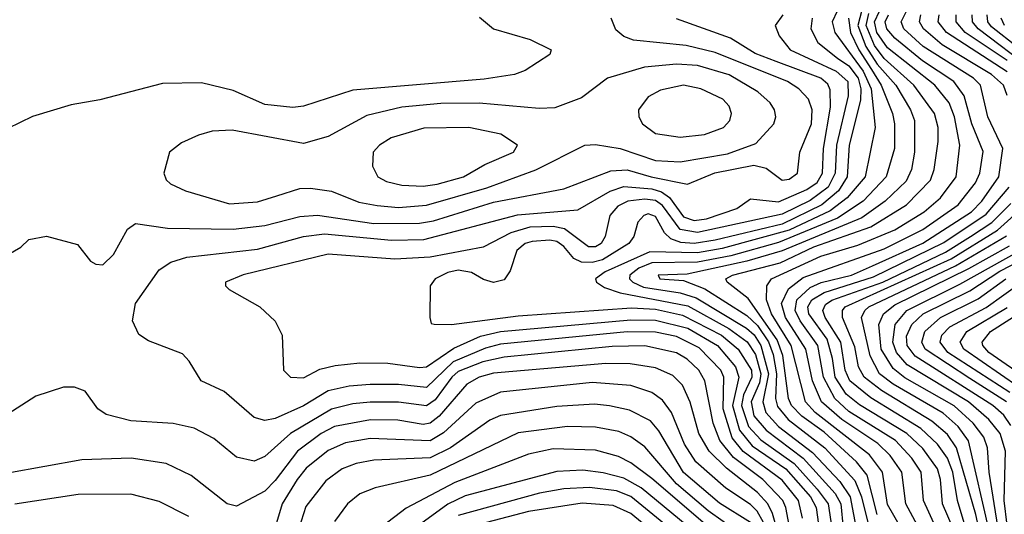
# Model space of a CAD drawing. Extents: x 997028 to 1115134, y 536408 to 618974.
# Tile 55 of 256: x 1021119 to 1023916, y 557646 to 559051. Entities that reach past the tile are written whole.
import ezdxf

# ---------------------------------------------------------------- set-up
doc = ezdxf.new("R2010")
doc.units = 0

msp = doc.modelspace()

# ---------------------------------------------------------------- linework, layer by layer
at = {"layer": '0CON10XD'}
for points in [[(1023287.2, 559065), (1023265.4, 559035), (1023277.2, 559005), (1023308.4, 558965), (1023438.4, 558905), (1023471.5, 558875), (1023472.5, 558835), (1023439.5, 558695), (1023436.1, 558615), (1023416.1, 558575), (1023365, 558537.7), (1023285, 558498.1), (1023045, 558446.5), (1022995, 558455.3), (1022945, 558522.8), (1022925, 558537.3), (1022895, 558541), (1022846.4, 558535), (1022818.8, 558521.2), (1022796, 558495), (1022782.2, 558435), (1022770.7, 558415), (1022755, 558405.6), (1022735, 558405.9), (1022667.2, 558457.2), (1022635, 558463.4), (1022568.5, 558461.5), (1022514.1, 558445.9), (1022435.7, 558404.3), (1022285, 558376.2), (1022185, 558370.6), (1021995, 558385.2), (1021754.1, 558325.9), (1021703.3, 558305), (1021703.3, 558295), (1021714.2, 558284.2), (1021801.2, 558235), (1021844.5, 558194.5), (1021864.4, 558155), (1021868.6, 558055), (1021888, 558035), (1021925, 558033.7), (1021971.6, 558058.4), (1022015, 558068.9), (1022085, 558076.3), (1022164.4, 558075.6), (1022255, 558062.8), (1022275, 558064.8), (1022352.5, 558117.5), (1022428.2, 558151.8), (1022485, 558165.3), (1022855, 558198.3), (1022925, 558197.2), (1023016.8, 558175), (1023101.5, 558125), (1023152.2, 558065), (1023161.8, 558035), (1023144, 557955), (1023164.2, 557885), (1023200.1, 557840.1), (1023295.5, 557775), (1023365.5, 557695), (1023381.5, 557665), (1023394.6, 557575.4)], [(1023441.4, 559075), (1023427.2, 559045), (1023434.9, 559015), (1023515.8, 558905), (1023537.9, 558855), (1023549.3, 558745), (1023520.9, 558605), (1023469.6, 558545), (1023422.1, 558507.9), (1023305, 558453.4), (1023215, 558428), (1023115, 558400.5), (1023045, 558388.5), (1022908.8, 558391.2), (1022782.2, 558335), (1022755.3, 558315), (1022757.3, 558305), (1022780.1, 558290.1), (1022825.1, 558275.1), (1023017.7, 558237.7), (1023134.1, 558174), (1023185.7, 558135.7), (1023209.4, 558099.4), (1023224.4, 558045), (1023220.4, 558019.6), (1023197.2, 557965), (1023205, 557925.5), (1023239.9, 557885), (1023344.9, 557805), (1023435.7, 557705), (1023452.2, 557675), (1023458.4, 557605)], [(1023511.6, 559078.4), (1023500.5, 559035), (1023523.1, 558975), (1023555, 558925.1), (1023608.6, 558865), (1023650.1, 558795), (1023661.4, 558765), (1023661.3, 558675), (1023652.3, 558625), (1023637.6, 558592.4), (1023578.3, 558535), (1023511.8, 558488.2), (1023285, 558394), (1023185.3, 558364.7), (1023015, 558328.2), (1022933.3, 558325), (1022938, 558315), (1023005, 558310.2), (1023066, 558286), (1023185, 558210.5), (1023215, 558182.1), (1023246.1, 558136.1), (1023259.7, 558099.7), (1023269.3, 558045), (1023266.3, 557975), (1023271.6, 557951.6), (1023302.1, 557915), (1023406.4, 557835), (1023491.3, 557741.3), (1023511, 557695), (1023533.3, 557603.3)], [(1023555, 557644.8), (1023526.6, 557756.6), (1023496.5, 557795), (1023405, 557878.8), (1023341.3, 557925), (1023312, 557955), (1023303.5, 557975), (1023287.1, 558097.1), (1023271.3, 558141.3), (1023189.1, 558259.1), (1023129.3, 558305), (1023125.4, 558315), (1023143.8, 558325), (1023279.4, 558360.6), (1023375, 558405.5), (1023537.6, 558462.4), (1023638.1, 558525), (1023706.6, 558595), (1023717.5, 558625), (1023728.1, 558705), (1023728.2, 558745), (1023718.5, 558785), (1023659, 558865), (1023575, 558940.4), (1023547.3, 558977.3), (1023523.6, 559035), (1023531.1, 559068.9)], [(1023646.5, 557566.5), (1023585, 557673.1), (1023570.8, 557765), (1023533, 557815), (1023379.3, 557935), (1023351.4, 557965), (1023311.3, 558125), (1023255.1, 558215), (1023240.7, 558255), (1023241.9, 558295), (1023255.3, 558315), (1023395, 558378.9), (1023500, 558410), (1023605.8, 558454.2), (1023688.7, 558505), (1023735.5, 558545), (1023780, 558605), (1023790.2, 558695), (1023774.7, 558775), (1023760, 558815), (1023719, 558865), (1023585, 558971.2), (1023554.3, 559015), (1023547.3, 559045), (1023561.6, 559075)], [(1023696.1, 557565), (1023636.5, 557675), (1023625.4, 557765), (1023592.4, 557812.4), (1023557.3, 557847.3), (1023455, 557914.9), (1023397.2, 557965), (1023371, 558025), (1023352.7, 558115), (1023294.9, 558205), (1023282.9, 558245), (1023303.5, 558286.5), (1023345, 558319), (1023575, 558400.3), (1023685, 558455.1), (1023785.2, 558525), (1023835, 558587.9), (1023846.9, 558615), (1023856.4, 558676.4), (1023823.8, 558755), (1023802.7, 558835), (1023773.1, 558875), (1023683.8, 558933.8), (1023605, 558998.6), (1023582.7, 559025), (1023578.2, 559045), (1023587.7, 559065)], [(1023741.8, 557565), (1023687.2, 557685), (1023679.9, 557765), (1023653.8, 557805), (1023606.8, 557855), (1023475, 557937.8), (1023434.6, 557974.6), (1023402.9, 558035), (1023386.2, 558125), (1023336, 558195), (1023322.2, 558225), (1023327.1, 558255), (1023365, 558290.6), (1023395.7, 558304.3), (1023481.8, 558325), (1023541.8, 558351.8), (1023685, 558416.5), (1023823.3, 558505), (1023852.4, 558535), (1023900.7, 558605), (1023912.6, 558685), (1023869.8, 558775), (1023848.5, 558865), (1023828.8, 558885), (1023686.3, 558975), (1023630.8, 559025), (1023622.9, 559045), (1023638.2, 559075)], [(1023925, 558835.7), (1023914.5, 558865), (1023879.7, 558895), (1023739.6, 558979.6), (1023686.5, 559025), (1023675.4, 559045), (1023678.9, 559065)], [(1023925, 558902.9), (1023752.2, 559015), (1023728.9, 559045), (1023731, 559065)], [(1023925, 558935.1), (1023805.1, 559015), (1023779.4, 559045), (1023779.8, 559065)], [(1023995, 558909.9), (1023841.9, 559025), (1023826.5, 559045), (1023825.1, 559065)], [(1023955, 558971.7), (1023880.5, 559030.5), (1023870, 559045), (1023867.6, 559065)], [(1022425, 559058.6), (1022465.4, 559025.4), (1022568.8, 558995), (1022628.8, 558965), (1022625, 558952.5), (1022555, 558906.9), (1022525, 558895.6), (1022438.2, 558881.8), (1022065, 558851), (1021925, 558805.4), (1021895, 558802), (1021815, 558810), (1021725, 558850), (1021635, 558871.8), (1021525, 558869.5), (1021346.4, 558823.6), (1021265, 558809.2), (1021155, 558776), (1021085, 558742)], [(1021355, 558354.3), (1021385, 558384.2), (1021425, 558456), (1021447.9, 558472.1), (1021539.1, 558459.1), (1021725, 558456.1), (1021815, 558466.5), (1021915, 558491.7), (1021965, 558495.5), (1022125, 558472), (1022255, 558472.8), (1022295, 558480), (1022465, 558532.5), (1022665, 558570.5), (1022798.1, 558621.9), (1022845, 558624.4), (1022912.7, 558605), (1023016.6, 558583.4), (1023093.6, 558616.4), (1023205, 558638.2), (1023239.5, 558629.5), (1023285, 558595.2), (1023305, 558597.7), (1023329.2, 558615), (1023335.3, 558675), (1023368.3, 558755), (1023370.9, 558795), (1023360.5, 558825), (1023332.8, 558855), (1023300.7, 558875), (1023095, 558958.2), (1023012.5, 558977.5), (1022862.8, 558992.8), (1022835, 559002.9), (1022812.6, 559022.6), (1022799.6, 559055)], [(1023343.1, 557635), (1023331.4, 557685), (1023285, 557742.5), (1023174.3, 557824.3), (1023143.1, 557863.1), (1023117.4, 557945), (1023119.4, 558035), (1023110.8, 558055), (1023049.1, 558119.1), (1022985, 558150.7), (1022925, 558162.8), (1022845, 558164), (1022485, 558128.8), (1022442.1, 558117.9), (1022350.9, 558079.1), (1022275, 558005.9), (1022195, 558014.4), (1022115, 558014.6), (1022055, 558010), (1021995, 557996.3), (1021925, 557953.6), (1021845, 557917.9), (1021815, 557912.6), (1021785, 557920.5), (1021699.4, 557995), (1021634.5, 558024.5), (1021600.6, 558080.6), (1021581.2, 558101.2), (1021485, 558138.5), (1021457, 558157), (1021439.1, 558195), (1021448.2, 558245), (1021515, 558340.6), (1021548, 558362), (1021593.3, 558376.7), (1021795, 558399.5), (1021925, 558434.6), (1021985, 558442.6), (1022175.1, 558424.9), (1022266.8, 558426.8), (1022533.2, 558496.8), (1022705, 558510.6), (1022796.4, 558563.6), (1022835, 558577), (1022915, 558570.2), (1022942, 558562), (1022965.4, 558545.4), (1023005, 558491.2), (1023035, 558480.3), (1023070, 558485), (1023156.4, 558515), (1023195, 558542.5), (1023275, 558533.9), (1023355, 558568.4), (1023385, 558588.2), (1023400.1, 558615), (1023402.8, 558685), (1023422.4, 558802.4), (1023421.8, 558851.8), (1023415, 558867.5), (1023394.8, 558885), (1023268, 558932), (1023208.6, 558955), (1023138.8, 558998.8), (1022985, 559053.3)], [(1023370.3, 559055), (1023366.6, 559025), (1023386.5, 558986.5), (1023442.2, 558942.2), (1023475, 558919.6), (1023500.8, 558885), (1023508.6, 558855), (1023508, 558822), (1023476.1, 558695), (1023470, 558605), (1023445.4, 558564.6), (1023398.2, 558525), (1023285, 558470.5), (1023095, 558424.2), (1023035, 558415.5), (1022997.6, 558417.6), (1022968.8, 558428.8), (1022950.6, 558445), (1022925, 558491.9), (1022905, 558499.7), (1022892.2, 558495), (1022875, 558476.2), (1022863.8, 558435), (1022850, 558415), (1022775, 558369), (1022745, 558360.9), (1022715, 558362), (1022693, 558373), (1022665, 558406.8), (1022645, 558420.9), (1022625, 558424.9), (1022575, 558420.5), (1022555, 558414.8), (1022531.5, 558395), (1022512.8, 558337.2), (1022495, 558312), (1022465, 558304.2), (1022436.8, 558313.2), (1022402.3, 558332.3), (1022365, 558339), (1022335, 558332.3), (1022299.5, 558315), (1022285.5, 558294.5), (1022283.8, 558205), (1022288.3, 558188.3), (1022296.2, 558186.2), (1022345.4, 558185.4), (1022535, 558209.4), (1022857.6, 558232.4), (1022925, 558228.8), (1023001.9, 558211.9), (1023112.5, 558155), (1023160.3, 558115), (1023197.9, 558055), (1023198.7, 558035), (1023175.3, 557984.7), (1023169.3, 557955), (1023189.8, 557895), (1023225, 557857.4), (1023319.8, 557789.8), (1023385, 557717.4), (1023416.4, 557675), (1023431.2, 557575)], [(1023474.2, 559055), (1023479.5, 559015), (1023502.9, 558965), (1023539.1, 558909.1), (1023566.2, 558865), (1023598.6, 558785), (1023604.9, 558755), (1023604.6, 558685), (1023580.8, 558605), (1023515, 558535.1), (1023442.9, 558487.1), (1023275, 558418.3), (1023139.6, 558380.4), (1023045, 558362.5), (1022915, 558359.8), (1022878, 558345), (1022852.3, 558325), (1022851.5, 558315), (1022860.8, 558305), (1022891.1, 558291.1), (1022995.3, 558275.3), (1023041.1, 558261.1), (1023184.1, 558175), (1023205.4, 558155.4), (1023225, 558125), (1023246.5, 558045), (1023230.5, 557965), (1023239.3, 557935), (1023275.3, 557895.3), (1023371.7, 557821.7), (1023449.3, 557739.3), (1023478.8, 557695), (1023497.1, 557595)], [(1023916.6, 559035), (1023907.6, 559055)], [(1022195, 558517.1), (1022275, 558524.1), (1022446.1, 558573.8), (1022585.1, 558624.9), (1022725, 558694.5), (1022755, 558696.2), (1022825, 558685.2), (1022925, 558650.9), (1022995, 558647), (1023129.9, 558670), (1023210.8, 558699.2), (1023261.6, 558755), (1023267.1, 558775), (1023263.4, 558795), (1023250.7, 558815), (1023216.2, 558846.2), (1023135, 558894.3), (1023045, 558920.6), (1022985, 558924.6), (1022894.1, 558915.9), (1022788.6, 558885), (1022715, 558829.1), (1022639.5, 558800.5), (1022595, 558799.2), (1022424, 558814), (1022315, 558812.6), (1022205, 558802.7), (1022105, 558778.5), (1021995, 558718.9), (1021925, 558699.4), (1021722.4, 558737.6), (1021665.9, 558734.1), (1021627.1, 558722.9), (1021578.9, 558701.1), (1021544.2, 558675), (1021528.1, 558615), (1021535, 558596), (1021547.1, 558585), (1021590, 558565), (1021715, 558527.7), (1021795, 558534), (1021849.8, 558550.2), (1021915, 558571.9), (1021945, 558572.4), (1022005, 558563.4), (1022082.9, 558532.9), (1022135, 558522.7), (1022195, 558517.1)], [(1022995, 558717.7), (1023065, 558724.8), (1023118.2, 558745), (1023136.7, 558765), (1023140.9, 558785), (1023134.7, 558805), (1023116.9, 558825), (1023054.3, 558855), (1023005, 558865.2), (1022939.4, 558850.6), (1022905, 558831.5), (1022876.9, 558795), (1022877.7, 558775), (1022888.2, 558755), (1022925, 558727.5), (1022995, 558717.7)], [(1022265, 558578.3), (1022305, 558584), (1022380, 558605), (1022440.2, 558639.8), (1022522.2, 558675), (1022533.1, 558695), (1022486, 558726), (1022394.8, 558744.8), (1022266.7, 558743.3), (1022174.2, 558715.8), (1022140.9, 558695), (1022123.6, 558675), (1022121.5, 558635), (1022136.5, 558605), (1022161.4, 558591.4), (1022205, 558580.9), (1022265, 558578.3)], [(1023771.2, 557605), (1023741.2, 557675), (1023735.3, 557745), (1023726.5, 557775), (1023685, 557832.7), (1023639.1, 557875), (1023505, 557956.7), (1023467.3, 557987.3), (1023436.3, 558035), (1023428, 558088), (1023413.1, 558143.1), (1023361.2, 558215), (1023358, 558235), (1023369.3, 558255), (1023405, 558276.3), (1023545, 558320.4), (1023745, 558417.9), (1023865, 558498.4), (1023930.1, 558575)], [(1023927.6, 557195), (1023895.3, 557265), (1023835, 557351.3), (1023814.6, 557395), (1023824.7, 557504.7), (1023819.6, 557565), (1023783, 557685), (1023770.4, 557765), (1023755, 557804.8), (1023727, 557845), (1023679.1, 557889.1), (1023536.9, 557976.9), (1023477.5, 558025), (1023463.9, 558055), (1023452.3, 558135), (1023407.5, 558205), (1023400.7, 558225), (1023408, 558242), (1023426.1, 558253.9), (1023571.1, 558305), (1023749.4, 558390.6), (1023820.4, 558435), (1023881, 558475), (1023935, 558529)], [(1023939.5, 557265), (1023836, 557395), (1023834.8, 557415.2), (1023853.4, 557495), (1023850.4, 557575), (1023835.9, 557645), (1023780.5, 557835), (1023755, 557872), (1023710.6, 557910.6), (1023567.4, 557997.4), (1023518.4, 558035), (1023501.7, 558065), (1023491.4, 558121.4), (1023457.1, 558205), (1023457.1, 558225), (1023464.2, 558235), (1023765, 558371.9), (1023896.9, 558453.1), (1023944.4, 558495.6)], [(1021086, 558384), (1021122.5, 558405), (1021145, 558426.7), (1021195, 558436.2), (1021282.7, 558412.7), (1021320, 558365), (1021335, 558356), (1021355, 558354.3)], [(1023943.6, 557325), (1023875.1, 557395), (1023869.9, 557415), (1023873.8, 557435), (1023879.7, 557505), (1023874.5, 557595), (1023814.5, 557854.5), (1023785.4, 557895), (1023742.7, 557932.7), (1023600.8, 558015), (1023562, 558045), (1023535.7, 558095.7), (1023510.9, 558205), (1023519.7, 558225), (1023531.7, 558235), (1023778, 558352), (1023922.6, 558437.4)], [(1023926, 557406), (1023916.2, 557426.2), (1023907, 557475), (1023899, 557605), (1023873.3, 557765), (1023868.5, 557835), (1023857.9, 557865), (1023827.5, 557905), (1023774.1, 557954.1), (1023633.5, 558033.5), (1023600.3, 558060.3), (1023567, 558115), (1023559.8, 558185), (1023573.1, 558215), (1023605, 558240.6), (1023815.9, 558344.1), (1023931, 558409)], [(1023941.6, 557475), (1023916.4, 557685), (1023919.6, 557825), (1023904.6, 557875), (1023872.6, 557915), (1023814.3, 557965), (1023640.8, 558070.8), (1023610.3, 558105), (1023599.5, 558135), (1023606.2, 558185), (1023639.7, 558225), (1023790.3, 558299.7), (1023961.2, 558395)], [(1023935, 557898.2), (1023915, 557927), (1023883.4, 557955), (1023662.9, 558095), (1023640, 558125), (1023638.3, 558151.7), (1023653.4, 558185), (1023686.1, 558215), (1023818.9, 558281.1), (1023903.4, 558336.6), (1023995.7, 558384.3)], [(1023922.3, 557965), (1023818.1, 558031.9), (1023691.6, 558115), (1023682.5, 558135), (1023690.7, 558165), (1023735.4, 558204.6), (1023842.4, 558257.6), (1023920.3, 558315)], [(1023931.7, 557991.7), (1023756, 558105), (1023734.1, 558135), (1023738.8, 558155), (1023761.3, 558178.7), (1023865, 558233.2), (1023964.8, 558305)], [(1023957.4, 558007.4), (1023801.2, 558115), (1023791.2, 558135), (1023810.3, 558165), (1023925, 558233.5)], [(1023986.4, 558026.4), (1023872.5, 558105), (1023855.2, 558125), (1023853.9, 558135), (1023877.1, 558165), (1023986.8, 558235)], [(1023312.8, 557575), (1023295.8, 557665), (1023286.8, 557685), (1023230.1, 557745), (1023147, 557807), (1023108.2, 557855), (1023088.8, 557905), (1023065.8, 558025), (1023048.6, 558055), (1023015, 558086.8), (1022985, 558104.5), (1022895, 558124.1), (1022802.7, 558122.7), (1022495, 558092.2), (1022435, 558079.1), (1022365, 558051.2), (1022346.5, 558035), (1022299.3, 557970.7), (1022275, 557954.3), (1022195, 557964.1), (1022115, 557964.6), (1022065, 557959.5), (1022005, 557944.1), (1021888.6, 557875), (1021815, 557809.6), (1021785, 557797.1), (1021735, 557807.8), (1021670.9, 557860.9), (1021615, 557890), (1021555, 557903.8), (1021435, 557910.9), (1021365, 557929.2), (1021340.5, 557945), (1021305.3, 557995.3), (1021275, 558007.1), (1021243.4, 558006.6), (1021165, 557981.1), (1021085, 557930)], [(1023281.6, 557565), (1023258, 557648), (1023244.6, 557675), (1023215, 557707.7), (1023126.9, 557776.9), (1023077.8, 557825), (1023048.4, 557875), (1023024, 557964), (1023002.2, 558012.2), (1022975, 558040.2), (1022925, 558062.3), (1022853.3, 558073.3), (1022783.8, 558073.8), (1022465, 558046.7), (1022424, 558035), (1022388.9, 558015), (1022310.7, 557925), (1022285, 557904.9), (1022265, 557901.1), (1022192.8, 557912.8), (1022115.6, 557914.4), (1022013.2, 557895), (1021975, 557875.4), (1021908.1, 557825), (1021845, 557741.5), (1021815, 557711.3), (1021735, 557668.4), (1021708.5, 557675), (1021606, 557756), (1021535, 557790.5), (1021435.2, 557804.8), (1021295, 557800.5), (1021085, 557762.4)], [(1023232.1, 557622.1), (1023214.2, 557654.2), (1023195, 557673.6), (1023125, 557720), (1023039.7, 557795), (1023007.3, 557845), (1022971, 557935), (1022945, 557970.2), (1022915, 557992), (1022855, 558011.7), (1022745, 558020), (1022485, 557992.6), (1022415, 557961.1), (1022322.8, 557877.2), (1022285, 557854.6), (1022115, 557861.4), (1022045, 557848.8), (1021995, 557826.6), (1021933, 557777), (1021906.8, 557745), (1021864.8, 557675), (1021831.8, 557565)], [(1023195, 557622.5), (1023107.3, 557677.3), (1023005, 557764.6), (1022935, 557883.3), (1022910.9, 557910.9), (1022851.8, 557941.8), (1022795, 557954.2), (1022751.8, 557958.2), (1022645, 557951.7), (1022485, 557926.8), (1022455, 557912.9), (1022343, 557835), (1022285, 557806.3), (1022125, 557799.8), (1022075, 557790.2), (1022035.4, 557775), (1021989.1, 557740.9), (1021932.2, 557667.8), (1021912.3, 557605)], [(1023160.2, 557595), (1023075, 557655.8), (1022985, 557731.9), (1022895, 557837.3), (1022855, 557865.9), (1022820.9, 557880.9), (1022755, 557893.2), (1022675.2, 557895.2), (1022535, 557877.1), (1022285, 557756.8), (1022128.7, 557721.3), (1022085, 557703.6), (1022050.7, 557675), (1022012.9, 557625)], [(1023092.8, 557595), (1022915, 557747.8), (1022855, 557792.3), (1022820.3, 557810.3), (1022755, 557828), (1022635, 557831.5), (1022565, 557816.3), (1022355, 557735.9), (1022216.9, 557663.1), (1022148.9, 557611.1)], [(1023037.1, 557595), (1022885, 557720.9), (1022835, 557748.1), (1022776.4, 557763.6), (1022719.1, 557770.9), (1022645, 557767.3), (1022385, 557697.8), (1022335, 557674.4), (1022248.6, 557611.4)], [(1022990.8, 557585), (1022855, 557696.4), (1022815, 557712), (1022737.9, 557722.1), (1022665, 557718), (1022595.5, 557705.5), (1022365, 557642.7)], [(1021599.1, 557639.1), (1021515, 557681.6), (1021435, 557702.5), (1021285, 557702), (1021105, 557674.8)], [(1022960.7, 557560.7), (1022855, 557648), (1022805, 557670.8), (1022717.4, 557677.4), (1022565, 557653.3), (1022405, 557611.9)]]:
    msp.add_lwpolyline(points, dxfattribs=at)

doc.saveas('drawing.dxf')
